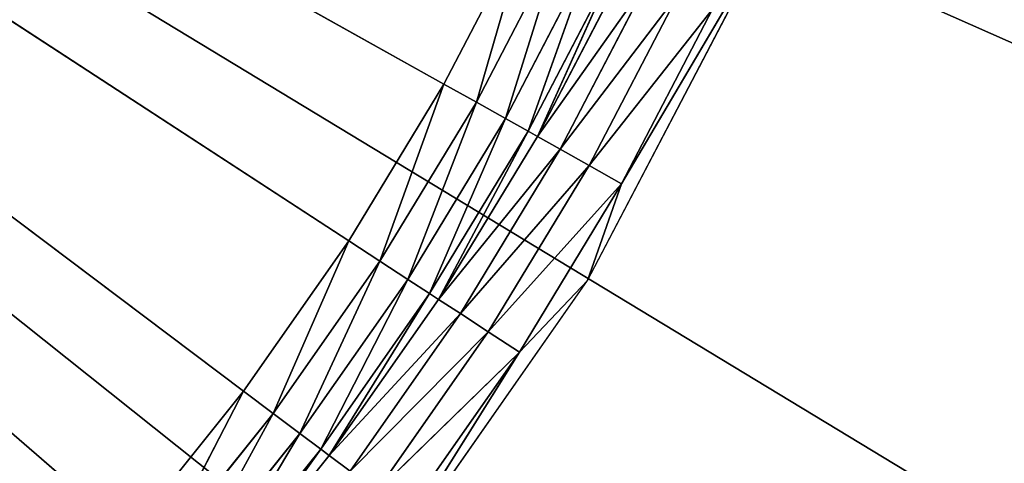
# Model space of a CAD drawing. Extents: x 389 to 891, y 0 to 811.
# Tile 251 of 254: x 778 to 845, y 131 to 162. Entities that reach past the tile are written whole.
import ezdxf

# ---------------------------------------------------------------- set-up
doc = ezdxf.new("R2010")
doc.units = 0
doc.header["$LTSCALE"] = 25.4
doc.layers.get('0').update_dxf_attribs({"color": 13, "linetype": 'CONTINUOUS'})

# ---------------------------------------------------------------- blocks, each defined once
blk = doc.blocks.new('TURDA-8952-8953_STL')
at = {"color": 7}
for p, q in [((459.778, 141.432, 670.924), (450.338, 140.235, 680.451)), ((459.778, 141.432, 670.924), (450.338, 140.235, 680.451)), ((461.905, 141.846, 672.311), (451.371, 141.846, 689.171)), ((451.371, 141.846, 689.171), (466.561, 141.846, 667.426)), ((461.905, 141.846, 672.311), (451.371, 141.846, 689.171)), ((461.905, 141.846, 672.311), (452.159, 141.432, 681.816)), ((461.905, 141.846, 672.311), (452.159, 141.432, 681.816)), ((452.159, 141.432, 681.816), (459.778, 141.432, 670.924)), ((452.159, 141.432, 681.816), (459.778, 141.432, 670.924)), ((454.191, 141.846, 683.338), (461.905, 141.846, 672.311)), ((454.191, 141.846, 683.338), (461.905, 141.846, 672.311)), ((459.778, 141.432, 670.924), (457.872, 140.235, 669.681)), ((459.778, 141.432, 670.924), (457.872, 140.235, 669.681)), ((466.669, 141.432, 659.558), (457.872, 140.235, 669.681)), ((466.669, 141.432, 659.558), (457.872, 140.235, 669.681)), ((461.905, 141.846, 672.311), (459.778, 141.432, 670.924)), ((461.905, 141.846, 672.311), (459.778, 141.432, 670.924)), ((468.882, 141.846, 660.802), (459.778, 141.432, 670.924)), ((468.882, 141.846, 660.802), (459.778, 141.432, 670.924)), ((459.778, 141.432, 670.924), (466.669, 141.432, 659.558)), ((459.778, 141.432, 670.924), (466.669, 141.432, 659.558)), ((461.905, 141.846, 672.311), (468.882, 141.846, 660.802)), ((461.905, 141.846, 672.311), (468.882, 141.846, 660.802)), ((461.905, 141.846, 672.311), (466.561, 141.846, 667.426)), ((461.905, 141.846, 672.311), (466.561, 141.846, 667.426)), ((466.669, 141.432, 659.558), (464.685, 140.235, 658.442)), ((466.669, 141.432, 659.558), (464.685, 140.235, 658.442)), ((472.801, 141.432, 647.765), (464.685, 140.235, 658.442)), ((472.801, 141.432, 647.765), (464.685, 140.235, 658.442)), ((468.882, 141.846, 660.802), (466.561, 141.846, 667.426)), ((466.561, 141.846, 667.426), (478.846, 141.846, 643.917)), ((468.882, 141.846, 660.802), (466.561, 141.846, 667.426)), ((468.882, 141.846, 660.802), (466.669, 141.432, 659.558)), ((468.882, 141.846, 660.802), (466.669, 141.432, 659.558)), ((475.091, 141.846, 648.862), (466.669, 141.432, 659.558)), ((475.091, 141.846, 648.862), (466.669, 141.432, 659.558)), ((466.669, 141.432, 659.558), (472.801, 141.432, 647.765)), ((466.669, 141.432, 659.558), (472.801, 141.432, 647.765)), ((468.882, 141.846, 660.802), (475.091, 141.846, 648.862)), ((468.882, 141.846, 660.802), (475.091, 141.846, 648.862)), ((468.882, 141.846, 660.802), (478.846, 141.846, 643.917)), ((468.882, 141.846, 660.802), (478.846, 141.846, 643.917)), ((450.338, 140.235, 680.451), (448.915, 138.377, 679.384)), ((450.338, 140.235, 680.451), (448.915, 138.377, 679.384)), ((457.872, 140.235, 669.681), (448.915, 138.377, 679.384)), ((457.872, 140.235, 669.681), (448.915, 138.377, 679.384)), ((450.338, 140.235, 680.451), (457.872, 140.235, 669.681)), ((450.338, 140.235, 680.451), (457.872, 140.235, 669.681)), ((457.872, 140.235, 669.681), (456.382, 138.377, 668.71)), ((457.872, 140.235, 669.681), (456.382, 138.377, 668.71)), ((464.685, 140.235, 658.442), (456.382, 138.377, 668.71)), ((464.685, 140.235, 658.442), (456.382, 138.377, 668.71)), ((457.872, 140.235, 669.681), (464.685, 140.235, 658.442)), ((457.872, 140.235, 669.681), (464.685, 140.235, 658.442)), ((464.685, 140.235, 658.442), (463.135, 138.377, 657.57)), ((464.685, 140.235, 658.442), (463.135, 138.377, 657.57)), ((470.748, 140.235, 646.781), (463.135, 138.377, 657.57)), ((470.748, 140.235, 646.781), (463.135, 138.377, 657.57)), ((464.685, 140.235, 658.442), (470.748, 140.235, 646.781)), ((464.685, 140.235, 658.442), (470.748, 140.235, 646.781)), ((440.766, 138.377, 689.547), (448.331, 137.315, 678.947)), ((440.766, 138.377, 689.547), (448.331, 137.315, 678.947)), ((440.766, 138.377, 689.547), (448.915, 138.377, 679.384)), ((440.766, 138.377, 689.547), (448.915, 138.377, 679.384)), ((448.915, 138.377, 679.384), (448.331, 137.315, 678.947)), ((448.915, 138.377, 679.384), (448.331, 137.315, 678.947)), ((448.915, 138.377, 679.384), (455.771, 137.315, 668.312)), ((448.915, 138.377, 679.384), (455.771, 137.315, 668.312)), ((448.915, 138.377, 679.384), (456.382, 138.377, 668.71)), ((448.915, 138.377, 679.384), (456.382, 138.377, 668.71)), ((456.382, 138.377, 668.71), (455.771, 137.315, 668.312)), ((456.382, 138.377, 668.71), (455.771, 137.315, 668.312)), ((456.382, 138.377, 668.71), (462.499, 137.315, 657.213)), ((456.382, 138.377, 668.71), (462.499, 137.315, 657.213)), ((456.382, 138.377, 668.71), (463.135, 138.377, 657.57)), ((456.382, 138.377, 668.71), (463.135, 138.377, 657.57)), ((463.135, 138.377, 657.57), (462.499, 137.315, 657.213)), ((463.135, 138.377, 657.57), (462.499, 137.315, 657.213)), ((463.135, 138.377, 657.57), (468.487, 137.315, 645.698)), ((463.135, 138.377, 657.57), (468.487, 137.315, 645.698)), ((463.135, 138.377, 657.57), (469.145, 138.377, 646.013)), ((463.135, 138.377, 657.57), (469.145, 138.377, 646.013)), ((440.212, 137.315, 689.072), (446.908, 135.457, 677.88)), ((440.212, 137.315, 689.072), (446.908, 135.457, 677.88)), ((440.212, 137.315, 689.072), (448.331, 137.315, 678.947)), ((440.212, 137.315, 689.072), (448.331, 137.315, 678.947)), ((448.331, 137.315, 678.947), (446.908, 135.457, 677.88)), ((448.331, 137.315, 678.947), (446.908, 135.457, 677.88)), ((448.331, 137.315, 678.947), (454.281, 135.457, 667.34)), ((448.331, 137.315, 678.947), (454.281, 135.457, 667.34)), ((448.331, 137.315, 678.947), (455.771, 137.315, 668.312)), ((448.331, 137.315, 678.947), (455.771, 137.315, 668.312)), ((455.771, 137.315, 668.312), (454.281, 135.457, 667.34)), ((455.771, 137.315, 668.312), (454.281, 135.457, 667.34)), ((455.771, 137.315, 668.312), (460.949, 135.457, 656.341)), ((455.771, 137.315, 668.312), (460.949, 135.457, 656.341)), ((455.771, 137.315, 668.312), (462.499, 137.315, 657.213)), ((455.771, 137.315, 668.312), (462.499, 137.315, 657.213)), ((462.499, 137.315, 657.213), (460.949, 135.457, 656.341)), ((462.499, 137.315, 657.213), (460.949, 135.457, 656.341)), ((462.499, 137.315, 657.213), (466.883, 135.457, 644.929)), ((462.499, 137.315, 657.213), (466.883, 135.457, 644.929)), ((462.499, 137.315, 657.213), (468.487, 137.315, 645.698)), ((462.499, 137.315, 657.213), (468.487, 137.315, 645.698)), ((446.908, 135.457, 677.88), (438.861, 135.457, 687.915)), ((438.861, 135.457, 687.915), (445.086, 134.259, 676.515)), ((438.861, 135.457, 687.915), (445.086, 134.259, 676.515)), ((446.908, 135.457, 677.88), (438.861, 135.457, 687.915)), ((446.908, 135.457, 677.88), (445.086, 134.259, 676.515)), ((446.908, 135.457, 677.88), (445.086, 134.259, 676.515)), ((454.281, 135.457, 667.34), (446.908, 135.457, 677.88)), ((446.908, 135.457, 677.88), (452.374, 134.259, 666.097)), ((446.908, 135.457, 677.88), (452.374, 134.259, 666.097)), ((454.281, 135.457, 667.34), (446.908, 135.457, 677.88)), ((454.281, 135.457, 667.34), (452.374, 134.259, 666.097)), ((454.281, 135.457, 667.34), (452.374, 134.259, 666.097)), ((460.949, 135.457, 656.341), (454.281, 135.457, 667.34)), ((454.281, 135.457, 667.34), (458.965, 134.259, 655.226)), ((454.281, 135.457, 667.34), (458.965, 134.259, 655.226)), ((460.949, 135.457, 656.341), (454.281, 135.457, 667.34)), ((460.949, 135.457, 656.341), (458.965, 134.259, 655.226)), ((460.949, 135.457, 656.341), (458.965, 134.259, 655.226)), ((466.883, 135.457, 644.929), (460.949, 135.457, 656.341)), ((460.949, 135.457, 656.341), (464.83, 134.259, 643.946)), ((460.949, 135.457, 656.341), (464.83, 134.259, 643.946)), ((466.883, 135.457, 644.929), (460.949, 135.457, 656.341)), ((445.086, 134.259, 676.515), (437.133, 134.259, 686.434)), ((437.133, 134.259, 686.434), (443.055, 133.846, 674.992)), ((437.133, 134.259, 686.434), (443.055, 133.846, 674.992)), ((445.086, 134.259, 676.515), (437.133, 134.259, 686.434)), ((445.086, 134.259, 676.515), (443.055, 133.846, 674.992)), ((445.086, 134.259, 676.515), (443.055, 133.846, 674.992)), ((452.374, 134.259, 666.097), (445.086, 134.259, 676.515)), ((445.086, 134.259, 676.515), (450.247, 133.846, 664.711)), ((445.086, 134.259, 676.515), (450.247, 133.846, 664.711)), ((452.374, 134.259, 666.097), (445.086, 134.259, 676.515)), ((452.374, 134.259, 666.097), (450.247, 133.846, 664.711)), ((452.374, 134.259, 666.097), (450.247, 133.846, 664.711)), ((458.965, 134.259, 655.226), (452.374, 134.259, 666.097)), ((452.374, 134.259, 666.097), (456.752, 133.846, 653.981)), ((452.374, 134.259, 666.097), (456.752, 133.846, 653.981)), ((458.965, 134.259, 655.226), (452.374, 134.259, 666.097)), ((458.965, 134.259, 655.226), (456.752, 133.846, 653.981)), ((458.965, 134.259, 655.226), (456.752, 133.846, 653.981)), ((464.83, 134.259, 643.946), (458.965, 134.259, 655.226)), ((458.965, 134.259, 655.226), (462.541, 133.846, 642.849)), ((458.965, 134.259, 655.226), (462.541, 133.846, 642.849)), ((464.83, 134.259, 643.946), (458.965, 134.259, 655.226)), ((296.32, 133.846, 564.369), (435.206, 133.846, 684.781)), ((443.055, 133.846, 674.992), (296.32, 133.846, 564.369)), ((450.247, 133.846, 664.711), (296.32, 133.846, 564.369)), ((443.055, 133.846, 674.992), (296.32, 133.846, 564.369)), ((450.247, 133.846, 664.711), (296.32, 133.846, 564.369)), ((456.752, 133.846, 653.981), (296.32, 133.846, 564.369)), ((456.752, 133.846, 653.981), (296.32, 133.846, 564.369)), ((296.32, 133.846, 564.369), (435.206, 133.846, 684.781)), ((435.206, 133.846, 684.781), (443.055, 133.846, 674.992)), ((435.206, 133.846, 684.781), (443.055, 133.846, 674.992)), ((443.055, 133.846, 674.992), (450.247, 133.846, 664.711)), ((443.055, 133.846, 674.992), (450.247, 133.846, 664.711)), ((450.247, 133.846, 664.711), (456.752, 133.846, 653.981)), ((450.247, 133.846, 664.711), (456.752, 133.846, 653.981)), ((456.752, 133.846, 653.981), (462.541, 133.846, 642.849)), ((456.752, 133.846, 653.981), (462.541, 133.846, 642.849)), ((503.404, 3.654, 689.598), (289.618, 3.654, 560)), ((289.618, 3.654, 560), (485.076, 3.654, 715.872)), ((503.404, 3.654, 689.598), (289.618, 3.654, 560)), ((518.222, 3.654, 661.196), (289.618, 3.654, 560)), ((518.222, 3.654, 661.196), (289.618, 3.654, 560)), ((289.618, 3.654, 560), (485.076, 3.654, 715.872))]:
    blk.add_line(p, q, dxfattribs=at)
mesh = blk.add_polyface(dxfattribs=at)
corners = [(452.159, 141.432, 681.816), (459.778, 141.432, 670.924), (450.338, 140.235, 680.451)]
mesh.append_faces([[corners[k] for k in face] for face in [(0, 1, 2)]], dxfattribs={"color": 7})
mesh = blk.add_polyface(dxfattribs=at)
corners = [(450.338, 140.235, 680.451), (459.778, 141.432, 670.924), (457.872, 140.235, 669.681)]
mesh.append_faces([[corners[k] for k in face] for face in [(0, 1, 2)]], dxfattribs={"color": 7})
mesh = blk.add_polyface(dxfattribs=at)
corners = [(451.371, 141.846, 689.171), (466.561, 141.846, 667.426), (461.905, 141.846, 672.311)]
mesh.append_faces([[corners[k] for k in face] for face in [(0, 1, 2)]], dxfattribs={"color": 7})
mesh = blk.add_polyface(dxfattribs=at)
corners = [(451.371, 141.846, 689.171), (461.905, 141.846, 672.311), (454.191, 141.846, 683.338)]
mesh.append_faces([[corners[k] for k in face] for face in [(0, 1, 2)]], dxfattribs={"color": 7})
mesh = blk.add_polyface(dxfattribs=at)
corners = [(454.191, 141.846, 683.338), (461.905, 141.846, 672.311), (452.159, 141.432, 681.816)]
mesh.append_faces([[corners[k] for k in face] for face in [(0, 1, 2)]], dxfattribs={"color": 7})
mesh = blk.add_polyface(dxfattribs=at)
corners = [(452.159, 141.432, 681.816), (461.905, 141.846, 672.311), (459.778, 141.432, 670.924)]
mesh.append_faces([[corners[k] for k in face] for face in [(0, 1, 2)]], dxfattribs={"color": 7})
mesh = blk.add_polyface(dxfattribs=at)
corners = [(459.778, 141.432, 670.924), (466.669, 141.432, 659.558), (457.872, 140.235, 669.681)]
mesh.append_faces([[corners[k] for k in face] for face in [(0, 1, 2)]], dxfattribs={"color": 7})
mesh = blk.add_polyface(dxfattribs=at)
corners = [(457.872, 140.235, 669.681), (466.669, 141.432, 659.558), (464.685, 140.235, 658.442)]
mesh.append_faces([[corners[k] for k in face] for face in [(0, 1, 2)]], dxfattribs={"color": 7})
mesh = blk.add_polyface(dxfattribs=at)
corners = [(461.905, 141.846, 672.311), (468.882, 141.846, 660.802), (459.778, 141.432, 670.924)]
mesh.append_faces([[corners[k] for k in face] for face in [(0, 1, 2)]], dxfattribs={"color": 7})
mesh = blk.add_polyface(dxfattribs=at)
corners = [(459.778, 141.432, 670.924), (468.882, 141.846, 660.802), (466.669, 141.432, 659.558)]
mesh.append_faces([[corners[k] for k in face] for face in [(0, 1, 2)]], dxfattribs={"color": 7})
mesh = blk.add_polyface(dxfattribs=at)
corners = [(461.905, 141.846, 672.311), (466.561, 141.846, 667.426), (468.882, 141.846, 660.802)]
mesh.append_faces([[corners[k] for k in face] for face in [(0, 1, 2)]], dxfattribs={"color": 7})
mesh = blk.add_polyface(dxfattribs=at)
corners = [(466.669, 141.432, 659.558), (472.801, 141.432, 647.765), (464.685, 140.235, 658.442)]
mesh.append_faces([[corners[k] for k in face] for face in [(0, 1, 2)]], dxfattribs={"color": 7})
mesh = blk.add_polyface(dxfattribs=at)
corners = [(464.685, 140.235, 658.442), (472.801, 141.432, 647.765), (470.748, 140.235, 646.781)]
mesh.append_faces([[corners[k] for k in face] for face in [(0, 1, 2)]], dxfattribs={"color": 7})
mesh = blk.add_polyface(dxfattribs=at)
corners = [(466.561, 141.846, 667.426), (478.846, 141.846, 643.917), (468.882, 141.846, 660.802)]
mesh.append_faces([[corners[k] for k in face] for face in [(0, 1, 2)]], dxfattribs={"color": 7})
mesh = blk.add_polyface(dxfattribs=at)
corners = [(468.882, 141.846, 660.802), (475.091, 141.846, 648.862), (466.669, 141.432, 659.558)]
mesh.append_faces([[corners[k] for k in face] for face in [(0, 1, 2)]], dxfattribs={"color": 7})
mesh = blk.add_polyface(dxfattribs=at)
corners = [(466.669, 141.432, 659.558), (475.091, 141.846, 648.862), (472.801, 141.432, 647.765)]
mesh.append_faces([[corners[k] for k in face] for face in [(0, 1, 2)]], dxfattribs={"color": 7})
mesh = blk.add_polyface(dxfattribs=at)
corners = [(468.882, 141.846, 660.802), (478.846, 141.846, 643.917), (475.091, 141.846, 648.862)]
mesh.append_faces([[corners[k] for k in face] for face in [(0, 1, 2)]], dxfattribs={"color": 7})
mesh = blk.add_polyface(dxfattribs=at)
corners = [(440.766, 138.377, 689.547), (450.338, 140.235, 680.451), (448.915, 138.377, 679.384)]
mesh.append_faces([[corners[k] for k in face] for face in [(0, 1, 2)]], dxfattribs={"color": 7})
mesh = blk.add_polyface(dxfattribs=at)
corners = [(450.338, 140.235, 680.451), (457.872, 140.235, 669.681), (448.915, 138.377, 679.384)]
mesh.append_faces([[corners[k] for k in face] for face in [(0, 1, 2)]], dxfattribs={"color": 7})
mesh = blk.add_polyface(dxfattribs=at)
corners = [(448.915, 138.377, 679.384), (457.872, 140.235, 669.681), (456.382, 138.377, 668.71)]
mesh.append_faces([[corners[k] for k in face] for face in [(0, 1, 2)]], dxfattribs={"color": 7})
mesh = blk.add_polyface(dxfattribs=at)
corners = [(457.872, 140.235, 669.681), (464.685, 140.235, 658.442), (456.382, 138.377, 668.71)]
mesh.append_faces([[corners[k] for k in face] for face in [(0, 1, 2)]], dxfattribs={"color": 7})
mesh = blk.add_polyface(dxfattribs=at)
corners = [(456.382, 138.377, 668.71), (464.685, 140.235, 658.442), (463.135, 138.377, 657.57)]
mesh.append_faces([[corners[k] for k in face] for face in [(0, 1, 2)]], dxfattribs={"color": 7})
mesh = blk.add_polyface(dxfattribs=at)
corners = [(464.685, 140.235, 658.442), (470.748, 140.235, 646.781), (463.135, 138.377, 657.57)]
mesh.append_faces([[corners[k] for k in face] for face in [(0, 1, 2)]], dxfattribs={"color": 7})
mesh = blk.add_polyface(dxfattribs=at)
corners = [(463.135, 138.377, 657.57), (470.748, 140.235, 646.781), (469.145, 138.377, 646.013)]
mesh.append_faces([[corners[k] for k in face] for face in [(0, 1, 2)]], dxfattribs={"color": 7})
mesh = blk.add_polyface(dxfattribs=at)
corners = [(440.766, 138.377, 689.547), (448.331, 137.315, 678.947), (440.212, 137.315, 689.072)]
mesh.append_faces([[corners[k] for k in face] for face in [(0, 1, 2)]], dxfattribs={"color": 7})
mesh = blk.add_polyface(dxfattribs=at)
corners = [(448.915, 138.377, 679.384), (448.331, 137.315, 678.947), (440.766, 138.377, 689.547)]
mesh.append_faces([[corners[k] for k in face] for face in [(0, 1, 2)]], dxfattribs={"color": 7})
mesh = blk.add_polyface(dxfattribs=at)
corners = [(448.915, 138.377, 679.384), (455.771, 137.315, 668.312), (448.331, 137.315, 678.947)]
mesh.append_faces([[corners[k] for k in face] for face in [(0, 1, 2)]], dxfattribs={"color": 7})
mesh = blk.add_polyface(dxfattribs=at)
corners = [(456.382, 138.377, 668.71), (455.771, 137.315, 668.312), (448.915, 138.377, 679.384)]
mesh.append_faces([[corners[k] for k in face] for face in [(0, 1, 2)]], dxfattribs={"color": 7})
mesh = blk.add_polyface(dxfattribs=at)
corners = [(456.382, 138.377, 668.71), (462.499, 137.315, 657.213), (455.771, 137.315, 668.312)]
mesh.append_faces([[corners[k] for k in face] for face in [(0, 1, 2)]], dxfattribs={"color": 7})
mesh = blk.add_polyface(dxfattribs=at)
corners = [(463.135, 138.377, 657.57), (462.499, 137.315, 657.213), (456.382, 138.377, 668.71)]
mesh.append_faces([[corners[k] for k in face] for face in [(0, 1, 2)]], dxfattribs={"color": 7})
mesh = blk.add_polyface(dxfattribs=at)
corners = [(463.135, 138.377, 657.57), (468.487, 137.315, 645.698), (462.499, 137.315, 657.213)]
mesh.append_faces([[corners[k] for k in face] for face in [(0, 1, 2)]], dxfattribs={"color": 7})
mesh = blk.add_polyface(dxfattribs=at)
corners = [(469.145, 138.377, 646.013), (468.487, 137.315, 645.698), (463.135, 138.377, 657.57)]
mesh.append_faces([[corners[k] for k in face] for face in [(0, 1, 2)]], dxfattribs={"color": 7})
mesh = blk.add_polyface(dxfattribs=at)
corners = [(440.212, 137.315, 689.072), (446.908, 135.457, 677.88), (438.861, 135.457, 687.915)]
mesh.append_faces([[corners[k] for k in face] for face in [(0, 1, 2)]], dxfattribs={"color": 7})
mesh = blk.add_polyface(dxfattribs=at)
corners = [(440.212, 137.315, 689.072), (448.331, 137.315, 678.947), (446.908, 135.457, 677.88)]
mesh.append_faces([[corners[k] for k in face] for face in [(0, 1, 2)]], dxfattribs={"color": 7})
mesh = blk.add_polyface(dxfattribs=at)
corners = [(448.331, 137.315, 678.947), (454.281, 135.457, 667.34), (446.908, 135.457, 677.88)]
mesh.append_faces([[corners[k] for k in face] for face in [(0, 1, 2)]], dxfattribs={"color": 7})
mesh = blk.add_polyface(dxfattribs=at)
corners = [(448.331, 137.315, 678.947), (455.771, 137.315, 668.312), (454.281, 135.457, 667.34)]
mesh.append_faces([[corners[k] for k in face] for face in [(0, 1, 2)]], dxfattribs={"color": 7})
mesh = blk.add_polyface(dxfattribs=at)
corners = [(455.771, 137.315, 668.312), (460.949, 135.457, 656.341), (454.281, 135.457, 667.34)]
mesh.append_faces([[corners[k] for k in face] for face in [(0, 1, 2)]], dxfattribs={"color": 7})
mesh = blk.add_polyface(dxfattribs=at)
corners = [(455.771, 137.315, 668.312), (462.499, 137.315, 657.213), (460.949, 135.457, 656.341)]
mesh.append_faces([[corners[k] for k in face] for face in [(0, 1, 2)]], dxfattribs={"color": 7})
mesh = blk.add_polyface(dxfattribs=at)
corners = [(462.499, 137.315, 657.213), (466.883, 135.457, 644.929), (460.949, 135.457, 656.341)]
mesh.append_faces([[corners[k] for k in face] for face in [(0, 1, 2)]], dxfattribs={"color": 7})
mesh = blk.add_polyface(dxfattribs=at)
corners = [(462.499, 137.315, 657.213), (468.487, 137.315, 645.698), (466.883, 135.457, 644.929)]
mesh.append_faces([[corners[k] for k in face] for face in [(0, 1, 2)]], dxfattribs={"color": 7})
mesh = blk.add_polyface(dxfattribs=at)
corners = [(438.861, 135.457, 687.915), (445.086, 134.259, 676.515), (437.133, 134.259, 686.434)]
mesh.append_faces([[corners[k] for k in face] for face in [(0, 1, 2)]], dxfattribs={"color": 7})
mesh = blk.add_polyface(dxfattribs=at)
corners = [(438.861, 135.457, 687.915), (446.908, 135.457, 677.88), (445.086, 134.259, 676.515)]
mesh.append_faces([[corners[k] for k in face] for face in [(0, 1, 2)]], dxfattribs={"color": 7})
mesh = blk.add_polyface(dxfattribs=at)
corners = [(446.908, 135.457, 677.88), (452.374, 134.259, 666.097), (445.086, 134.259, 676.515)]
mesh.append_faces([[corners[k] for k in face] for face in [(0, 1, 2)]], dxfattribs={"color": 7})
mesh = blk.add_polyface(dxfattribs=at)
corners = [(446.908, 135.457, 677.88), (454.281, 135.457, 667.34), (452.374, 134.259, 666.097)]
mesh.append_faces([[corners[k] for k in face] for face in [(0, 1, 2)]], dxfattribs={"color": 7})
mesh = blk.add_polyface(dxfattribs=at)
corners = [(454.281, 135.457, 667.34), (458.965, 134.259, 655.226), (452.374, 134.259, 666.097)]
mesh.append_faces([[corners[k] for k in face] for face in [(0, 1, 2)]], dxfattribs={"color": 7})
mesh = blk.add_polyface(dxfattribs=at)
corners = [(454.281, 135.457, 667.34), (460.949, 135.457, 656.341), (458.965, 134.259, 655.226)]
mesh.append_faces([[corners[k] for k in face] for face in [(0, 1, 2)]], dxfattribs={"color": 7})
mesh = blk.add_polyface(dxfattribs=at)
corners = [(460.949, 135.457, 656.341), (464.83, 134.259, 643.946), (458.965, 134.259, 655.226)]
mesh.append_faces([[corners[k] for k in face] for face in [(0, 1, 2)]], dxfattribs={"color": 7})
mesh = blk.add_polyface(dxfattribs=at)
corners = [(460.949, 135.457, 656.341), (466.883, 135.457, 644.929), (464.83, 134.259, 643.946)]
mesh.append_faces([[corners[k] for k in face] for face in [(0, 1, 2)]], dxfattribs={"color": 7})
mesh = blk.add_polyface(dxfattribs=at)
corners = [(437.133, 134.259, 686.434), (443.055, 133.846, 674.992), (435.206, 133.846, 684.781)]
mesh.append_faces([[corners[k] for k in face] for face in [(0, 1, 2)]], dxfattribs={"color": 7})
mesh = blk.add_polyface(dxfattribs=at)
corners = [(437.133, 134.259, 686.434), (445.086, 134.259, 676.515), (443.055, 133.846, 674.992)]
mesh.append_faces([[corners[k] for k in face] for face in [(0, 1, 2)]], dxfattribs={"color": 7})
mesh = blk.add_polyface(dxfattribs=at)
corners = [(445.086, 134.259, 676.515), (450.247, 133.846, 664.711), (443.055, 133.846, 674.992)]
mesh.append_faces([[corners[k] for k in face] for face in [(0, 1, 2)]], dxfattribs={"color": 7})
mesh = blk.add_polyface(dxfattribs=at)
corners = [(445.086, 134.259, 676.515), (452.374, 134.259, 666.097), (450.247, 133.846, 664.711)]
mesh.append_faces([[corners[k] for k in face] for face in [(0, 1, 2)]], dxfattribs={"color": 7})
mesh = blk.add_polyface(dxfattribs=at)
corners = [(452.374, 134.259, 666.097), (456.752, 133.846, 653.981), (450.247, 133.846, 664.711)]
mesh.append_faces([[corners[k] for k in face] for face in [(0, 1, 2)]], dxfattribs={"color": 7})
mesh = blk.add_polyface(dxfattribs=at)
corners = [(452.374, 134.259, 666.097), (458.965, 134.259, 655.226), (456.752, 133.846, 653.981)]
mesh.append_faces([[corners[k] for k in face] for face in [(0, 1, 2)]], dxfattribs={"color": 7})
mesh = blk.add_polyface(dxfattribs=at)
corners = [(458.965, 134.259, 655.226), (462.541, 133.846, 642.849), (456.752, 133.846, 653.981)]
mesh.append_faces([[corners[k] for k in face] for face in [(0, 1, 2)]], dxfattribs={"color": 7})
mesh = blk.add_polyface(dxfattribs=at)
corners = [(458.965, 134.259, 655.226), (464.83, 134.259, 643.946), (462.541, 133.846, 642.849)]
mesh.append_faces([[corners[k] for k in face] for face in [(0, 1, 2)]], dxfattribs={"color": 7})
mesh = blk.add_polyface(dxfattribs=at)
corners = [(435.206, 133.846, 684.781), (443.055, 133.846, 674.992), (296.32, 133.846, 564.369)]
mesh.append_faces([[corners[k] for k in face] for face in [(0, 1, 2)]], dxfattribs={"color": 7})
mesh = blk.add_polyface(dxfattribs=at)
corners = [(443.055, 133.846, 674.992), (450.247, 133.846, 664.711), (296.32, 133.846, 564.369)]
mesh.append_faces([[corners[k] for k in face] for face in [(0, 1, 2)]], dxfattribs={"color": 7})
mesh = blk.add_polyface(dxfattribs=at)
corners = [(450.247, 133.846, 664.711), (456.752, 133.846, 653.981), (296.32, 133.846, 564.369)]
mesh.append_faces([[corners[k] for k in face] for face in [(0, 1, 2)]], dxfattribs={"color": 7})
mesh = blk.add_polyface(dxfattribs=at)
corners = [(456.752, 133.846, 653.981), (462.541, 133.846, 642.849), (296.32, 133.846, 564.369)]
mesh.append_faces([[corners[k] for k in face] for face in [(0, 1, 2)]], dxfattribs={"color": 7})
mesh = blk.add_polyface(dxfattribs=at)
corners = [(426.733, 133.846, 694.036), (435.206, 133.846, 684.781), (296.32, 133.846, 564.369)]
mesh.append_faces([[corners[k] for k in face] for face in [(0, 1, 2)]], dxfattribs={"color": 7})
mesh = blk.add_polyface(dxfattribs=at)
corners = [(485.076, 3.654, 715.872), (503.404, 3.654, 689.598), (289.618, 3.654, 560)]
mesh.append_faces([[corners[k] for k in face] for face in [(0, 1, 2)]], dxfattribs={"color": 7})
mesh = blk.add_polyface(dxfattribs=at)
corners = [(503.404, 3.654, 689.598), (518.222, 3.654, 661.196), (289.618, 3.654, 560)]
mesh.append_faces([[corners[k] for k in face] for face in [(0, 1, 2)]], dxfattribs={"color": 7})
mesh = blk.add_polyface(dxfattribs=at)
corners = [(518.222, 3.654, 661.196), (529.285, 3.654, 631.132), (289.618, 3.654, 560)]
mesh.append_faces([[corners[k] for k in face] for face in [(0, 1, 2)]], dxfattribs={"color": 7})
mesh = blk.add_polyface(dxfattribs=at)
corners = [(412.298, 3.654, 777.83), (439.146, 3.654, 760.353), (289.618, 3.654, 560)]
mesh.append_faces([[corners[k] for k in face] for face in [(0, 1, 2)]], dxfattribs={"color": 7})
mesh = blk.add_polyface(dxfattribs=at)
corners = [(439.146, 3.654, 760.353), (463.539, 3.654, 739.587), (289.618, 3.654, 560)]
mesh.append_faces([[corners[k] for k in face] for face in [(0, 1, 2)]], dxfattribs={"color": 7})
mesh = blk.add_polyface(dxfattribs=at)
corners = [(463.539, 3.654, 739.587), (485.076, 3.654, 715.872), (289.618, 3.654, 560)]
mesh.append_faces([[corners[k] for k in face] for face in [(0, 1, 2)]], dxfattribs={"color": 7})

msp = doc.modelspace()

# ---------------------------------------------------------------- block references
at = {"color": 0, "extrusion": (0, -1, -3.05311e-16)}
msp.add_blockref('TURDA-8952-8953_STL', (350.443, 1081.066, -811.083), dxfattribs=at)

doc.saveas('drawing.dxf')
